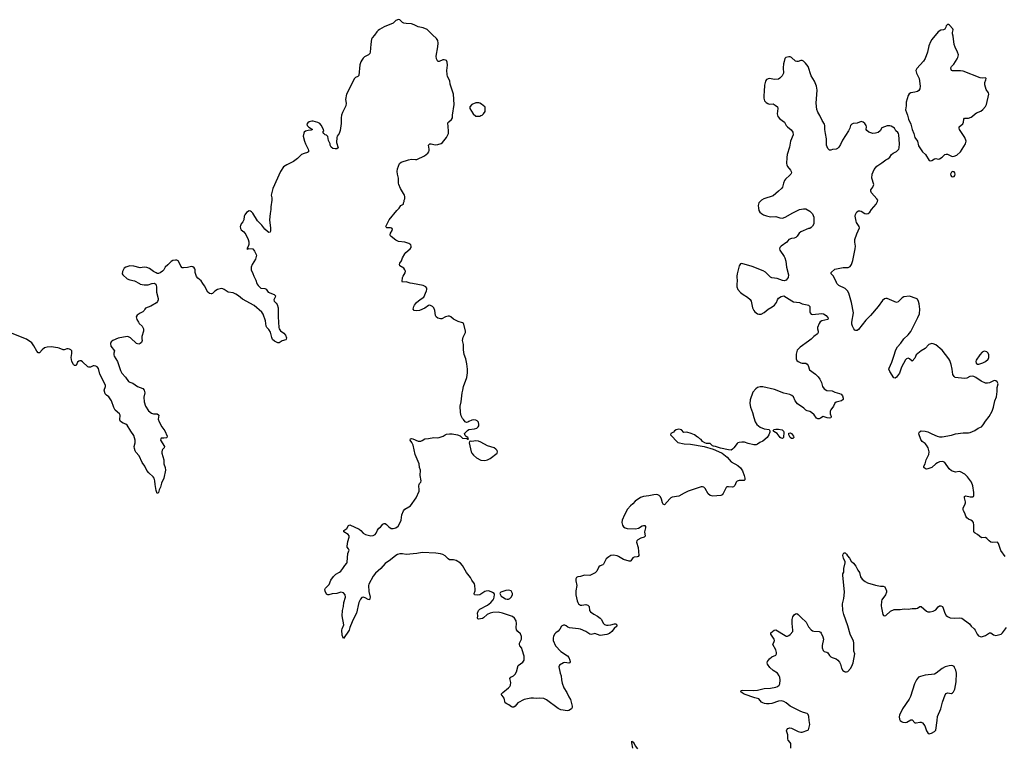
# Model space of a CAD drawing. Header units: inches. Extents: x 1474254 to 1647085, y 640389 to 772279.
# Tile 74 of 85: x 1590810 to 1605837, y 682921 to 694027. Entities that reach past the tile are written whole.
import ezdxf

# ---------------------------------------------------------------- set-up
doc = ezdxf.new("R2010")
doc.units = ezdxf.units.IN
doc.header["$MEASUREMENT"] = 0
for name, color, linetype in [('B5698', 7, 'Continuous'), ('B5699', 7, 'Continuous'), ('B6608', 7, 'Continuous'), ('B6609', 7, 'Continuous')]:
    doc.layers.add(name, color=color, linetype=linetype)

msp = doc.modelspace()

# ---------------------------------------------------------------- linework, layer by layer
at = {"layer": 'B5698', "color": 6, "elevation": 700}
for points in [[(1592871, 690000), (1592888, 689988), (1592900, 689950), (1592898, 689870), (1592925, 689770), (1592925, 689750), (1592915, 689725), (1592896, 689704), (1592810, 689652), (1592730, 689622), (1592718, 689610), (1592711, 689589), (1592691, 689570), (1592650, 689549), (1592603, 689517), (1592587, 689490), (1592599, 689450), (1592621, 689410), (1592635, 689390), (1592677, 689350), (1592697, 689310), (1592699, 689270), (1592674, 689190), (1592673, 689153), (1592677, 689130), (1592670, 689102), (1592650, 689082), (1592630, 689073), (1592590, 689082), (1592500, 689170), (1592470, 689186), (1592450, 689190), (1592310, 689166), (1592233, 689130), (1592208, 689110), (1592194, 689086), (1592201, 689041), (1592257, 688970), (1592245, 688935), (1592245, 688910), (1592252, 688890), (1592302, 688810), (1592350, 688671), (1592370, 688630), (1592423, 688570), (1592470, 688505), (1592490, 688492), (1592538, 688478), (1592610, 688428), (1592690, 688395), (1592710, 688371), (1592717, 688330), (1592706, 688266), (1592708, 688192), (1592728, 688130), (1592777, 688057), (1592822, 688022), (1592850, 688010), (1592910, 688010), (1592930, 687996), (1592933, 687990), (1592925, 687930), (1592938, 687890), (1592978, 687810), (1593026, 687750), (1593059, 687670), (1593056, 687650), (1593050, 687644), (1593010, 687637), (1592970, 687638), (1592962, 687630), (1592961, 687610), (1593019, 687510), (1593016, 687490), (1592990, 687466), (1592985, 687455), (1592978, 687430), (1592979, 687410), (1593010, 687310), (1593007, 687250), (1593030, 687190), (1593034, 687150), (1593012, 687030), (1592972, 686950), (1592959, 686890), (1592938, 686850), (1592930, 686808), (1592920, 686800), (1592910, 686795), (1592890, 686838), (1592875, 686930), (1592874, 686986), (1592863, 687030), (1592847, 687050), (1592781, 687110), (1592750, 687144), (1592718, 687210), (1592679, 687270), (1592631, 687370), (1592584, 687424), (1592570, 687447), (1592561, 687481), (1592559, 687510), (1592572, 687570), (1592573, 687610), (1592550, 687678), (1592505, 687745), (1592450, 687840), (1592430, 687855), (1592389, 687869), (1592350, 687893), (1592339, 687919), (1592341, 687990), (1592331, 688010), (1592268, 688068), (1592246, 688106), (1592210, 688210), (1592170, 688270), (1592134, 688294), (1592116, 688316), (1592101, 688370), (1592118, 688430), (1592117, 688450), (1592035, 688615), (1592010, 688704), (1591990, 688728), (1591970, 688740), (1591944, 688744), (1591930, 688743), (1591890, 688725), (1591863, 688723), (1591849, 688729), (1591770, 688806), (1591750, 688818), (1591730, 688821), (1591710, 688814), (1591690, 688797), (1591672, 688748), (1591648, 688750), (1591630, 688763), (1591606, 688810), (1591596, 688870), (1591603, 688930), (1591603, 688970), (1591589, 688990), (1591570, 689000), (1591550, 689005), (1591530, 689003), (1591505, 688995), (1591490, 688985), (1591474, 688986), (1591414, 689014), (1591390, 689020), (1591290, 689033), (1591230, 689030), (1591190, 689019), (1591154, 688990), (1591110, 688940), (1591090, 688941), (1591070, 688968), (1591027, 689050), (1590994, 689094), (1590915, 689150), (1590570, 689290)], [(1592636, 690000), (1592650, 689992), (1592710, 689981), (1592770, 689980), (1592826, 690000)], [(1594429, 690000), (1594432, 689992), (1594447, 689967), (1594490, 689930), (1594550, 689922), (1594570, 689913), (1594604, 689870), (1594695, 689830), (1594715, 689810), (1594710, 689790), (1594688, 689750), (1594693, 689730), (1594722, 689702), (1594739, 689679), (1594757, 689630), (1594754, 689490), (1594765, 689330), (1594770, 689310), (1594790, 689279), (1594840, 689240), (1594866, 689210), (1594880, 689170), (1594878, 689150), (1594870, 689142), (1594816, 689124), (1594770, 689096), (1594750, 689093), (1594701, 689121), (1594670, 689145), (1594656, 689176), (1594635, 689255), (1594610, 689296), (1594581, 689330), (1594573, 689350), (1594563, 689430), (1594524, 689530), (1594504, 689564), (1594390, 689665), (1594210, 689761), (1594150, 689812), (1594110, 689839), (1594070, 689856), (1593990, 689867), (1593932, 689910), (1593910, 689920), (1593890, 689922), (1593850, 689916), (1593830, 689908), (1593790, 689884), (1593751, 689849), (1593738, 689842), (1593730, 689840), (1593706, 689846), (1593682, 689870), (1593630, 689964), (1593606, 690000)], [(1600000, 685803), (1599950, 685835), (1599930, 685844), (1599870, 685851), (1599830, 685847), (1599801, 685830), (1599762, 685798), (1599722, 685718), (1599710, 685707), (1599670, 685690), (1599650, 685673), (1599617, 685610), (1599595, 685585), (1599544, 685556), (1599510, 685543), (1599430, 685546), (1599370, 685527), (1599330, 685524), (1599308, 685512), (1599297, 685490), (1599297, 685463), (1599312, 685392), (1599300, 685310), (1599299, 685250), (1599316, 685156), (1599326, 685130), (1599340, 685110), (1599370, 685090), (1599390, 685089), (1599450, 685099), (1599479, 685090), (1599499, 685070), (1599505, 685010), (1599520, 684990), (1599572, 684952), (1599630, 684923), (1599670, 684894), (1599691, 684870), (1599716, 684816), (1599736, 684796), (1599766, 684786), (1599790, 684785), (1599830, 684790), (1599890, 684806), (1599910, 684803), (1599925, 684790), (1599924, 684770), (1599885, 684735), (1599848, 684690), (1599810, 684658), (1599770, 684644), (1599670, 684629), (1599590, 684656), (1599570, 684655), (1599530, 684643), (1599510, 684649), (1599451, 684690), (1599370, 684723), (1599338, 684730), (1599203, 684743), (1599174, 684754), (1599150, 684776), (1599130, 684787), (1599110, 684787), (1599081, 684770), (1599055, 684725), (1599029, 684691), (1598990, 684667), (1598972, 684648), (1598955, 684610), (1598950, 684590), (1598953, 684550), (1598987, 684470), (1599070, 684385), (1599170, 684316), (1599192, 684292), (1599208, 684250), (1599210, 684226), (1599202, 684210), (1599190, 684207), (1599130, 684217), (1599110, 684212), (1599050, 684177), (1599039, 684150), (1599060, 684050), (1599074, 684010), (1599078, 683950), (1599090, 683899), (1599114, 683830), (1599158, 683758), (1599190, 683690), (1599215, 683650), (1599244, 683550), (1599243, 683530), (1599232, 683508), (1599190, 683483), (1599170, 683477), (1599070, 683495), (1599030, 683513), (1598850, 683645), (1598810, 683667), (1598750, 683670), (1598690, 683664), (1598650, 683672), (1598610, 683672), (1598510, 683648), (1598410, 683602), (1598372, 683550), (1598350, 683533), (1598330, 683531), (1598317, 683537), (1598276, 683570), (1598242, 683582), (1598221, 683601), (1598203, 683670), (1598158, 683730), (1598181, 683759), (1598272, 683828), (1598292, 683848), (1598301, 683870), (1598304, 683910), (1598290, 683970), (1598307, 683990), (1598347, 684013), (1598370, 684035), (1598390, 684073), (1598420, 684170), (1598490, 684222), (1598507, 684250), (1598511, 684269), (1598507, 684310), (1598481, 684410), (1598472, 684432), (1598444, 684470), (1598438, 684490), (1598440, 684510), (1598468, 684570), (1598469, 684610), (1598451, 684651), (1598410, 684690), (1598394, 684714), (1598388, 684748), (1598393, 684810), (1598389, 684850), (1598363, 684890), (1598330, 684915), (1598179, 684970), (1598110, 684982), (1598030, 684977), (1597990, 684969), (1597945, 684950), (1597890, 684896), (1597872, 684888), (1597810, 684877), (1597802, 684882), (1597797, 684890), (1597803, 684930), (1597799, 684970), (1597811, 685009), (1597831, 685029), (1597950, 685090), (1597999, 685130), (1598036, 685170), (1598047, 685190), (1598053, 685210), (1598055, 685255), (1598049, 685269), (1598025, 685285), (1597968, 685308), (1597930, 685304), (1597910, 685297), (1597830, 685246), (1597790, 685241), (1597750, 685250), (1597745, 685270), (1597759, 685310), (1597760, 685330), (1597756, 685390), (1597750, 685414), (1597711, 685470), (1597690, 685514), (1597627, 685590), (1597570, 685695), (1597535, 685730), (1597472, 685772), (1597430, 685783), (1597370, 685784), (1597350, 685795), (1597302, 685842), (1597270, 685864), (1597234, 685874), (1597163, 685883), (1596950, 685895), (1596870, 685877), (1596710, 685864), (1596650, 685873), (1596610, 685872), (1596577, 685863), (1596550, 685850), (1596470, 685780), (1596390, 685724), (1596323, 685650), (1596242, 685578), (1596206, 685534), (1596138, 685410), (1596134, 685390), (1596140, 685300), (1596160, 685210), (1596150, 685170), (1596130, 685175), (1596084, 685204), (1596050, 685213), (1596030, 685208), (1596010, 685184), (1595985, 685130), (1595950, 684969), (1595907, 684893), (1595883, 684837), (1595848, 684750), (1595838, 684710), (1595750, 684579), (1595732, 684632), (1595728, 684710), (1595730, 684730), (1595755, 684790), (1595730, 684930), (1595738, 685010), (1595751, 685070), (1595755, 685130), (1595781, 685210), (1595777, 685250), (1595750, 685278), (1595730, 685286), (1595710, 685287), (1595650, 685270), (1595577, 685263), (1595530, 685248), (1595510, 685247), (1595490, 685259), (1595470, 685306), (1595469, 685330), (1595479, 685350), (1595535, 685405), (1595560, 685470), (1595601, 685530), (1595637, 685563), (1595690, 685592), (1595710, 685608), (1595744, 685650), (1595770, 685696), (1595803, 685730), (1595810, 685746), (1595820, 685880), (1595838, 685930), (1595829, 685950), (1595810, 685975), (1595806, 685990), (1595819, 686061), (1595840, 686130), (1595837, 686150), (1595821, 686170), (1595757, 686210), (1595757, 686230), (1595800, 686260), (1595830, 686307), (1595850, 686315), (1595990, 686248), (1596017, 686230), (1596054, 686190), (1596088, 686168), (1596170, 686151), (1596206, 686154), (1596233, 686167), (1596251, 686190), (1596270, 686236), (1596290, 686266), (1596317, 686283), (1596354, 686326), (1596370, 686336), (1596390, 686335), (1596410, 686324), (1596446, 686286), (1596481, 686261), (1596510, 686259), (1596548, 686272), (1596584, 686296), (1596617, 686350), (1596630, 686390), (1596640, 686470), (1596667, 686530), (1596690, 686556), (1596750, 686590), (1596772, 686608), (1596861, 686730), (1596904, 686830), (1596908, 686850), (1596901, 686910), (1596904, 686930), (1596911, 686949), (1596932, 686970), (1596939, 686990), (1596922, 687070), (1596920, 687090), (1596928, 687130), (1596926, 687150), (1596912, 687192), (1596908, 687250), (1596843, 687390), (1596814, 687530), (1596794, 687574), (1596770, 687610), (1596775, 687630), (1596790, 687634), (1596810, 687630), (1596890, 687596), (1596930, 687596), (1596950, 687603), (1596992, 687628), (1597050, 687633), (1597130, 687650), (1597190, 687645), (1597210, 687647), (1597272, 687668), (1597301, 687690), (1597322, 687698), (1597370, 687705), (1597410, 687705), (1597492, 687692), (1597533, 687673), (1597570, 687640), (1597633, 687633), (1597650, 687622), (1597656, 687624), (1597658, 687630), (1597648, 687650), (1597624, 687664), (1597610, 687682), (1597597, 687710), (1597602, 687718), (1597642, 687758), (1597662, 687770), (1597750, 687784), (1597786, 687794), (1597806, 687810), (1597815, 687830), (1597818, 687850), (1597810, 687882), (1597790, 687905), (1597770, 687915), (1597730, 687919), (1597710, 687915), (1597666, 687894), (1597650, 687881), (1597630, 687879), (1597609, 687890), (1597585, 687925), (1597570, 687938), (1597550, 687978), (1597537, 688030), (1597532, 688130), (1597547, 688193), (1597561, 688330), (1597573, 688370), (1597583, 688430), (1597634, 688566), (1597643, 688637), (1597644, 688690), (1597634, 688774), (1597618, 688850), (1597595, 688915), (1597585, 688990), (1597584, 689070), (1597569, 689130), (1597579, 689181), (1597597, 689223), (1597615, 689250), (1597616, 689270), (1597590, 689379), (1597584, 689390), (1597570, 689400), (1597501, 689421), (1597430, 689456), (1597391, 689491), (1597370, 689499), (1597350, 689500), (1597310, 689491), (1597250, 689463), (1597230, 689462), (1597190, 689473), (1597168, 689490), (1597154, 689510), (1597146, 689590), (1597130, 689630), (1597109, 689649), (1597070, 689667), (1597050, 689664), (1596995, 689625), (1596910, 689590), (1596862, 689582), (1596829, 689590), (1596816, 689610), (1596825, 689650), (1596835, 689670), (1596868, 689710), (1596922, 689758), (1596978, 689790), (1597020, 689890), (1597025, 689910), (1597023, 689930), (1597010, 689950), (1596968, 689968), (1596803, 690000)]]:
    msp.add_lwpolyline(points, dxfattribs=at)
for points in [[(1597770, 687601), (1597710, 687589), (1597684, 687596), (1597674, 687590), (1597671, 687569), (1597702, 687430), (1597712, 687410), (1597738, 687378), (1597781, 687341), (1597850, 687306), (1597910, 687299), (1597950, 687309), (1597991, 687329), (1598095, 687410), (1598104, 687430), (1598095, 687450), (1598079, 687470), (1598053, 687493), (1597950, 687523), (1597850, 687578), (1597810, 687594)], [(1598270, 685318), (1598228, 685312), (1598154, 685290), (1598141, 685279), (1598138, 685270), (1598156, 685230), (1598181, 685210), (1598225, 685185), (1598250, 685182), (1598270, 685184), (1598290, 685194), (1598310, 685210), (1598330, 685247), (1598330, 685270), (1598310, 685307)]]:
    msp.add_lwpolyline(points, close=True, dxfattribs=at)
at = {"layer": 'B5699', "color": 6, "elevation": 700}
for points in [[(1596803, 690000), (1596770, 690006), (1596710, 690024), (1596650, 690022), (1596646, 690030), (1596652, 690090), (1596660, 690110), (1596695, 690165), (1596696, 690190), (1596690, 690210), (1596672, 690232), (1596613, 690270), (1596604, 690290), (1596609, 690310), (1596635, 690345), (1596654, 690390), (1596690, 690455), (1596705, 690475), (1596769, 690530), (1596785, 690550), (1596786, 690570), (1596777, 690590), (1596751, 690611), (1596690, 690632), (1596590, 690641), (1596550, 690662), (1596479, 690719), (1596470, 690730), (1596464, 690744), (1596470, 690770), (1596494, 690810), (1596498, 690830), (1596490, 690844), (1596470, 690850), (1596412, 690852), (1596401, 690861), (1596398, 690870), (1596450, 690970), (1596566, 691114), (1596602, 691150), (1596628, 691190), (1596666, 691210), (1596668, 691230), (1596678, 691250), (1596678, 691270), (1596688, 691292), (1596689, 691330), (1596684, 691350), (1596622, 691450), (1596594, 691510), (1596589, 691530), (1596589, 691610), (1596576, 691670), (1596572, 691710), (1596578, 691750), (1596607, 691830), (1596630, 691852), (1596744, 691890), (1596790, 691896), (1596850, 691892), (1596870, 691895), (1596990, 691950), (1597039, 691990), (1597052, 692010), (1597061, 692030), (1597061, 692050), (1597049, 692110), (1597068, 692130), (1597090, 692131), (1597150, 692119), (1597190, 692121), (1597243, 692137), (1597263, 692150), (1597324, 692230), (1597352, 692290), (1597355, 692330), (1597345, 692450), (1597359, 692470), (1597398, 692502), (1597414, 692530), (1597413, 692570), (1597443, 692730), (1597430, 692890), (1597382, 693042), (1597372, 693092), (1597341, 693161), (1597332, 693192), (1597327, 693250), (1597338, 693330), (1597336, 693376), (1597331, 693391), (1597322, 693402), (1597310, 693410), (1597290, 693414), (1597270, 693412), (1597210, 693387), (1597190, 693390), (1597171, 693431), (1597165, 693470), (1597191, 693611), (1597195, 693670), (1597190, 693710), (1597170, 693742), (1597110, 693793), (1597030, 693875), (1596970, 693902), (1596890, 693920), (1596828, 693948), (1596790, 693961), (1596710, 693966), (1596674, 693974), (1596650, 693986), (1596610, 694023), (1596590, 694027), (1596550, 694015), (1596508, 693972), (1596370, 693920), (1596301, 693879), (1596279, 693861), (1596260, 693840), (1596227, 693790), (1596190, 693750), (1596180, 693730), (1596169, 693651), (1596160, 693530), (1596155, 693510), (1596134, 693490), (1596070, 693461), (1596050, 693441), (1596030, 693410), (1596017, 693383), (1596003, 693337), (1595986, 693174), (1595970, 693157), (1595934, 693146), (1595920, 693130), (1595797, 692890), (1595781, 692810), (1595792, 692750), (1595787, 692710), (1595737, 692610), (1595723, 692570), (1595717, 692530), (1595716, 692444), (1595703, 692337), (1595688, 692292), (1595654, 692250), (1595650, 692230), (1595647, 692150), (1595670, 692069), (1595650, 692054), (1595627, 692053), (1595590, 692060), (1595562, 692082), (1595548, 692110), (1595546, 692130), (1595524, 692184), (1595510, 692244), (1595490, 692263), (1595470, 692269), (1595449, 692290), (1595438, 692310), (1595449, 692330), (1595445, 692350), (1595410, 692416), (1595390, 692441), (1595358, 692458), (1595290, 692478), (1595270, 692480), (1595230, 692469), (1595207, 692450), (1595194, 692430), (1595198, 692410), (1595224, 692384), (1595276, 692350), (1595258, 692342), (1595210, 692336), (1595170, 692325), (1595153, 692310), (1595145, 692295), (1595136, 692250), (1595154, 692174), (1595171, 692130), (1595211, 692050), (1595218, 692030), (1595218, 692010), (1595203, 691997), (1595150, 691986), (1595111, 691970), (1595050, 691910), (1594990, 691863), (1594930, 691830), (1594887, 691813), (1594838, 691782), (1594789, 691711), (1594672, 691450), (1594650, 691350), (1594659, 691310), (1594660, 691270), (1594642, 691170), (1594644, 691130), (1594631, 691070), (1594621, 690970), (1594635, 690845), (1594635, 690805), (1594630, 690782), (1594610, 690780), (1594590, 690792), (1594549, 690829), (1594503, 690890), (1594437, 690957), (1594370, 691074), (1594350, 691095), (1594330, 691106), (1594310, 691107), (1594270, 691083), (1594244, 691050), (1594236, 691030), (1594230, 690970), (1594217, 690943), (1594191, 690909), (1594178, 690882), (1594175, 690870), (1594178, 690838), (1594190, 690821), (1594230, 690791), (1594263, 690750), (1594298, 690670), (1594305, 690635), (1594307, 690593), (1594297, 690563), (1594274, 690530), (1594285, 690525), (1594308, 690532), (1594370, 690527), (1594394, 690494), (1594423, 690430), (1594408, 690370), (1594358, 690290), (1594340, 690250), (1594342, 690210), (1594370, 690151), (1594383, 690110), (1594414, 690050), (1594429, 690000)], [(1593606, 690000), (1593579, 690039), (1593530, 690080), (1593507, 690107), (1593487, 690170), (1593487, 690207), (1593482, 690222), (1593470, 690238), (1593450, 690253), (1593430, 690258), (1593370, 690243), (1593310, 690237), (1593290, 690239), (1593270, 690265), (1593251, 690310), (1593230, 690345), (1593210, 690357), (1593190, 690358), (1593148, 690352), (1593123, 690337), (1593070, 690283), (1593030, 690250), (1593010, 690209), (1592990, 690189), (1592956, 690164), (1592930, 690153), (1592910, 690153), (1592890, 690161), (1592850, 690185), (1592790, 690230), (1592750, 690242), (1592710, 690247), (1592650, 690241), (1592550, 690267), (1592492, 690272), (1592431, 690250), (1592406, 690234), (1592398, 690222), (1592378, 690182), (1592375, 690150), (1592383, 690130), (1592452, 690072), (1592490, 690056), (1592562, 690042), (1592636, 690000)], [(1592826, 690000), (1592830, 690001), (1592864, 690004), (1592871, 690000)]]:
    msp.add_lwpolyline(points, dxfattribs=at)
msp.add_lwpolyline([(1597770, 692759), (1597711, 692730), (1597682, 692698), (1597678, 692670), (1597730, 692592), (1597773, 692553), (1597830, 692552), (1597850, 692562), (1597866, 692570), (1597888, 692592), (1597913, 692627), (1597915, 692690), (1597910, 692698), (1597859, 692739), (1597833, 692753), (1597817, 692757)], close=True, dxfattribs=at)
at = {"layer": 'B6608', "color": 6, "elevation": 700}
for points in [[(1601757, 690000), (1601755, 689950), (1601772, 689910), (1601810, 689864), (1601850, 689830), (1601920, 689790), (1601957, 689757), (1601972, 689730), (1601996, 689630), (1602014, 689590), (1602030, 689566), (1602070, 689536), (1602090, 689530), (1602126, 689534), (1602170, 689557), (1602231, 689609), (1602295, 689645), (1602330, 689670), (1602362, 689710), (1602375, 689750), (1602390, 689775), (1602430, 689801), (1602470, 689811), (1602594, 689734), (1602621, 689721), (1602710, 689708), (1602752, 689690), (1602830, 689676), (1602850, 689667), (1602867, 689650), (1602871, 689610), (1602867, 689570), (1602873, 689550), (1602890, 689530), (1602910, 689525), (1603050, 689542), (1603076, 689536), (1603119, 689510), (1603147, 689470), (1603145, 689450), (1603052, 689428), (1603027, 689413), (1603009, 689391), (1602986, 689330), (1602985, 689310), (1602996, 689270), (1602996, 689250), (1602985, 689230), (1602928, 689192), (1602888, 689150), (1602850, 689120), (1602722, 689030), (1602678, 688982), (1602659, 688921), (1602662, 688850), (1602670, 688827), (1602690, 688810), (1602730, 688790), (1602750, 688785), (1602810, 688785), (1602830, 688770), (1602842, 688750), (1602864, 688684), (1602957, 688617), (1602996, 688576), (1603022, 688542), (1603047, 688490), (1603063, 688430), (1603090, 688394), (1603130, 688369), (1603210, 688360), (1603250, 688341), (1603322, 688322), (1603348, 688310), (1603365, 688285), (1603380, 688250), (1603380, 688230), (1603351, 688209), (1603269, 688191), (1603249, 688171), (1603228, 688130), (1603187, 688073), (1603178, 688050), (1603178, 688010), (1603193, 687970), (1603187, 687950), (1603170, 687947), (1603134, 687950), (1603070, 687970), (1603030, 687942), (1603010, 687935), (1602990, 687934), (1602970, 687944), (1602933, 687993), (1602892, 688032), (1602867, 688047), (1602830, 688055), (1602810, 688065), (1602777, 688097), (1602683, 688163), (1602644, 688210), (1602621, 688270), (1602593, 688293), (1602565, 688305), (1602470, 688327), (1602330, 688382), (1602150, 688425), (1602110, 688425), (1602069, 688411), (1602046, 688394), (1602000, 688340), (1601958, 688222), (1601953, 688170), (1601961, 688110), (1601993, 688030), (1602014, 687954), (1602037, 687890), (1602059, 687850), (1602110, 687805), (1602170, 687782), (1602246, 687770), (1602261, 687750), (1602259, 687730), (1602244, 687690), (1602220, 687650), (1602150, 687592), (1602107, 687573), (1602070, 687550), (1602050, 687539), (1602016, 687536), (1601930, 687556), (1601870, 687576), (1601830, 687579), (1601790, 687575), (1601770, 687567), (1601761, 687559), (1601710, 687490), (1601690, 687469), (1601670, 687458), (1601630, 687459), (1601506, 687486), (1601431, 687511), (1601398, 687518), (1601384, 687524), (1601350, 687557), (1601340, 687560), (1601290, 687559), (1601267, 687567), (1601229, 687590), (1601210, 687618), (1601190, 687628), (1601170, 687648), (1601154, 687654), (1601109, 687690), (1601058, 687710), (1600990, 687729), (1600946, 687726), (1600910, 687764), (1600892, 687772), (1600865, 687775), (1600830, 687765), (1600805, 687750), (1600787, 687733), (1600746, 687710), (1600743, 687690), (1600855, 687575), (1600950, 687551), (1601050, 687550), (1601254, 687514), (1601392, 687472), (1601477, 687437), (1601530, 687408), (1601605, 687350), (1601670, 687278), (1601770, 687223), (1601809, 687189), (1601839, 687139), (1601868, 687070), (1601877, 687030), (1601875, 687005), (1601865, 686995), (1601788, 686992), (1601758, 686982), (1601747, 686970), (1601724, 686916), (1601705, 686895), (1601690, 686890), (1601630, 686899), (1601604, 686896), (1601590, 686885), (1601547, 686793), (1601530, 686775), (1601510, 686766), (1601390, 686752), (1601350, 686762), (1601318, 686790), (1601271, 686871), (1601251, 686891), (1601230, 686898), (1601210, 686896), (1601010, 686829), (1600950, 686801), (1600870, 686753), (1600770, 686738), (1600750, 686730), (1600730, 686714), (1600650, 686624), (1600630, 686632), (1600619, 686650), (1600604, 686710), (1600590, 686744), (1600570, 686764), (1600550, 686774), (1600530, 686778), (1600490, 686776), (1600410, 686758), (1600330, 686750), (1600287, 686733), (1600203, 686677), (1600165, 686635), (1600132, 686608), (1600086, 686554), (1600039, 686470), (1600006, 686390), (1600002, 686350), (1600010, 686310), (1600025, 686285), (1600049, 686269), (1600083, 686263), (1600210, 686254), (1600256, 686264), (1600310, 686299), (1600330, 686306), (1600350, 686304), (1600362, 686290), (1600361, 686270), (1600347, 686210), (1600355, 686145), (1600342, 686130), (1600290, 686114), (1600245, 686090), (1600227, 686070), (1600221, 686050), (1600250, 685970), (1600257, 685850), (1600250, 685835), (1600233, 685827), (1600190, 685822), (1600170, 685813), (1600135, 685765), (1600130, 685761), (1600110, 685760), (1600026, 685786), (1600000, 685803)], [(1605850, 685833), (1605784, 685924), (1605750, 686030), (1605734, 686050), (1605653, 686047), (1605630, 686052), (1605604, 686070), (1605569, 686110), (1605550, 686121), (1605490, 686119), (1605430, 686170), (1605390, 686188), (1605378, 686198), (1605371, 686211), (1605371, 686311), (1605365, 686350), (1605350, 686374), (1605327, 686387), (1605290, 686401), (1605263, 686423), (1605249, 686449), (1605234, 686494), (1605213, 686530), (1605210, 686550), (1605208, 686570), (1605213, 686587), (1605236, 686624), (1605244, 686650), (1605244, 686670), (1605228, 686730), (1605230, 686750), (1605250, 686759), (1605316, 686744), (1605357, 686743), (1605369, 686751), (1605374, 686766), (1605372, 686810), (1605358, 686910), (1605335, 686970), (1605275, 687050), (1605235, 687090), (1605170, 687126), (1605150, 687130), (1605090, 687120), (1605030, 687140), (1604996, 687170), (1604930, 687266), (1604910, 687280), (1604890, 687284), (1604850, 687276), (1604818, 687262), (1604793, 687247), (1604730, 687194), (1604671, 687170), (1604650, 687166), (1604633, 687170), (1604611, 687190), (1604611, 687210), (1604628, 687250), (1604642, 687310), (1604683, 687390), (1604688, 687430), (1604673, 687490), (1604652, 687530), (1604630, 687557), (1604585, 687590), (1604561, 687621), (1604535, 687705), (1604536, 687724), (1604543, 687737), (1604570, 687751), (1604630, 687744), (1604670, 687735), (1604730, 687703), (1604810, 687670), (1604850, 687662), (1604890, 687662), (1605030, 687687), (1605090, 687704), (1605210, 687723), (1605290, 687721), (1605315, 687725), (1605385, 687755), (1605437, 687790), (1605488, 687812), (1605516, 687844), (1605550, 687900), (1605606, 687970), (1605653, 688050), (1605674, 688110), (1605695, 688210), (1605716, 688270), (1605729, 688350), (1605727, 688413), (1605743, 688470), (1605730, 688499), (1605710, 688514), (1605690, 688519), (1605670, 688516), (1605610, 688484), (1605582, 688478), (1605550, 688481), (1605483, 688510), (1605404, 688564), (1605370, 688582), (1605350, 688585), (1605310, 688580), (1605263, 688557), (1605230, 688550), (1605086, 688566), (1605070, 688582), (1605052, 688612), (1605043, 688690), (1605026, 688766), (1605005, 688825), (1604990, 688850), (1604890, 688981), (1604790, 689064), (1604750, 689081), (1604730, 689082), (1604684, 689070), (1604631, 689009), (1604566, 688970), (1604490, 688911), (1604470, 688861), (1604430, 688814), (1604391, 688851), (1604370, 688860), (1604342, 688850), (1604330, 688836), (1604270, 688723), (1604236, 688630), (1604190, 688569), (1604170, 688555), (1604150, 688559), (1604090, 688657), (1604076, 688690), (1604078, 688710), (1604121, 688799), (1604153, 688890), (1604179, 688990), (1604207, 689033), (1604260, 689090), (1604304, 689156), (1604370, 689214), (1604410, 689265), (1604518, 689482), (1604541, 689539), (1604549, 689610), (1604540, 689690), (1604530, 689724), (1604510, 689761), (1604490, 689772), (1604390, 689807), (1604304, 689796), (1604277, 689783), (1604218, 689722), (1604190, 689709), (1604050, 689771), (1604030, 689773), (1604010, 689766), (1603978, 689742), (1603910, 689647), (1603794, 689510), (1603722, 689438), (1603610, 689297), (1603590, 689284), (1603570, 689283), (1603556, 689290), (1603538, 689310), (1603520, 689350), (1603510, 689378), (1603508, 689410), (1603533, 689550), (1603507, 689710), (1603465, 689850), (1603446, 689886), (1603410, 689922), (1603311, 689971), (1603290, 689989), (1603283, 690000)], [(1602579, 682910), (1602577, 682977), (1602570, 682994), (1602540, 683030), (1602533, 683050), (1602534, 683110), (1602515, 683170), (1602520, 683190), (1602534, 683210), (1602563, 683217), (1602590, 683215), (1602690, 683160), (1602730, 683152), (1602750, 683153), (1602837, 683183), (1602847, 683190), (1602856, 683210), (1602870, 683270), (1602857, 683330), (1602854, 683390), (1602841, 683421), (1602830, 683436), (1602770, 683451), (1602730, 683467), (1602570, 683551), (1602510, 683599), (1602470, 683622), (1602430, 683629), (1602390, 683624), (1602290, 683591), (1602250, 683585), (1602210, 683584), (1602177, 683590), (1602150, 683599), (1602133, 683610), (1602090, 683662), (1602030, 683674), (1601869, 683730), (1601837, 683750), (1601818, 683770), (1601822, 683790), (1601845, 683795), (1602010, 683786), (1602070, 683795), (1602170, 683820), (1602270, 683822), (1602350, 683841), (1602374, 683850), (1602402, 683870), (1602412, 683890), (1602416, 683944), (1602411, 683989), (1602403, 684010), (1602375, 684050), (1602310, 684093), (1602259, 684139), (1602223, 684190), (1602219, 684210), (1602225, 684230), (1602251, 684269), (1602290, 684301), (1602350, 684329), (1602361, 684350), (1602362, 684370), (1602349, 684410), (1602305, 684490), (1602326, 684534), (1602329, 684550), (1602324, 684570), (1602283, 684630), (1602274, 684650), (1602273, 684670), (1602323, 684710), (1602350, 684713), (1602490, 684626), (1602510, 684618), (1602530, 684616), (1602550, 684627), (1602570, 684644), (1602609, 684690), (1602612, 684710), (1602597, 684810), (1602598, 684870), (1602610, 684911), (1602630, 684942), (1602650, 684960), (1602670, 684961), (1602690, 684947), (1602745, 684890), (1602803, 684843), (1602814, 684830), (1602850, 684762), (1602890, 684716), (1602910, 684701), (1602930, 684694), (1603010, 684687), (1603030, 684677), (1603044, 684664), (1603069, 684609), (1603077, 684570), (1603055, 684475), (1603058, 684438), (1603070, 684399), (1603090, 684382), (1603130, 684373), (1603143, 684363), (1603170, 684322), (1603190, 684302), (1603210, 684290), (1603270, 684270), (1603296, 684250), (1603321, 684221), (1603339, 684190), (1603353, 684130), (1603373, 684093), (1603396, 684076), (1603410, 684071), (1603430, 684071), (1603450, 684079), (1603490, 684122), (1603510, 684159), (1603530, 684210), (1603555, 684350), (1603541, 684390), (1603539, 684510), (1603533, 684547), (1603503, 684603), (1603486, 684646), (1603450, 684776), (1603387, 684947), (1603373, 685010), (1603368, 685112), (1603389, 685190), (1603400, 685290), (1603371, 685549), (1603375, 685570), (1603387, 685593), (1603388, 685650), (1603406, 685734), (1603407, 685750), (1603383, 685810), (1603375, 685850), (1603376, 685870), (1603390, 685890), (1603410, 685887), (1603427, 685870), (1603444, 685844), (1603476, 685810), (1603500, 685760), (1603533, 685733), (1603570, 685687), (1603604, 685624), (1603628, 685590), (1603642, 685522), (1603667, 685487), (1603712, 685452), (1603750, 685430), (1603870, 685397), (1603950, 685382), (1603990, 685379), (1604013, 685370), (1604039, 685310), (1604040, 685290), (1604024, 685250), (1603970, 685170), (1603964, 685150), (1603959, 685079), (1603961, 685050), (1603985, 684950), (1603994, 684934), (1604006, 684926), (1604030, 684931), (1604101, 684999), (1604158, 685022), (1604250, 685026), (1604310, 685034), (1604370, 685027), (1604430, 685037), (1604490, 685038), (1604513, 685047), (1604550, 685071), (1604570, 685071), (1604650, 684999), (1604670, 684991), (1604707, 684987), (1604750, 684999), (1604790, 685019), (1604830, 685065), (1604850, 685079), (1604870, 685081), (1604892, 685072), (1604906, 685046), (1604930, 684967), (1604950, 684935), (1604970, 684915), (1605010, 684897), (1605070, 684893), (1605150, 684899), (1605190, 684891), (1605304, 684804), (1605331, 684770), (1605377, 684730), (1605393, 684710), (1605422, 684650), (1605444, 684624), (1605470, 684610), (1605490, 684609), (1605551, 684629), (1605610, 684668), (1605630, 684670), (1605670, 684638), (1605710, 684628), (1605750, 684635), (1605790, 684650), (1605810, 684668), (1605870, 684751)], [(1600170, 682910), (1600150, 682990), (1600150, 683014), (1600163, 683003), (1600170, 683004), (1600190, 682979), (1600205, 682945), (1600238, 682898)]]:
    msp.add_lwpolyline(points, dxfattribs=at)
for points in [[(1605530, 688965), (1605500, 688950), (1605464, 688910), (1605407, 688830), (1605403, 688810), (1605410, 688782), (1605428, 688768), (1605450, 688767), (1605511, 688789), (1605550, 688808), (1605590, 688843), (1605602, 688870), (1605602, 688910), (1605590, 688936), (1605570, 688956), (1605550, 688964)], [(1602450, 687636), (1602430, 687641), (1602416, 687650), (1602372, 687712), (1602319, 687739), (1602309, 687749), (1602319, 687770), (1602350, 687778), (1602390, 687779), (1602446, 687766), (1602465, 687745), (1602472, 687730), (1602467, 687650)], [(1602590, 687635), (1602568, 687650), (1602548, 687690), (1602550, 687714), (1602570, 687722), (1602591, 687711), (1602619, 687670), (1602625, 687650), (1602610, 687635)], [(1605030, 684167), (1604997, 684163), (1604933, 684147), (1604890, 684122), (1604796, 684050), (1604770, 684039), (1604630, 684022), (1604556, 684004), (1604530, 683990), (1604498, 683950), (1604464, 683890), (1604403, 683697), (1604385, 683655), (1604285, 683510), (1604238, 683410), (1604233, 683387), (1604237, 683350), (1604250, 683329), (1604270, 683313), (1604290, 683305), (1604330, 683301), (1604350, 683305), (1604410, 683338), (1604430, 683339), (1604473, 683293), (1604490, 683292), (1604550, 683306), (1604570, 683304), (1604590, 683294), (1604624, 683250), (1604651, 683170), (1604670, 683141), (1604690, 683128), (1604725, 683135), (1604770, 683161), (1604790, 683182), (1604813, 683330), (1604816, 683390), (1604870, 683510), (1604892, 683610), (1604936, 683724), (1604950, 683742), (1604970, 683750), (1605030, 683742), (1605044, 683750), (1605062, 683770), (1605082, 683810), (1605102, 683918), (1605109, 684050), (1605097, 684097), (1605079, 684139), (1605070, 684153), (1605050, 684164)]]:
    msp.add_lwpolyline(points, close=True, dxfattribs=at)
at = {"layer": 'B6609', "color": 6, "elevation": 700}
for points in [[(1604970, 693955), (1604950, 693935), (1604945, 693910), (1604930, 693883), (1604910, 693874), (1604870, 693867), (1604830, 693843), (1604730, 693723), (1604709, 693690), (1604687, 693630), (1604665, 693530), (1604630, 693435), (1604604, 693396), (1604500, 693280), (1604488, 693252), (1604498, 693210), (1604540, 693130), (1604554, 693010), (1604546, 692970), (1604533, 692947), (1604510, 692932), (1604470, 692921), (1604410, 692912), (1604384, 692896), (1604368, 692870), (1604338, 692770), (1604337, 692710), (1604330, 692650), (1604359, 692570), (1604374, 692510), (1604410, 692431), (1604429, 692350), (1604454, 692290), (1604470, 692230), (1604510, 692170), (1604530, 692102), (1604590, 692010), (1604632, 691970), (1604690, 691879), (1604710, 691870), (1604730, 691875), (1604770, 691905), (1604790, 691907), (1604830, 691899), (1604850, 691904), (1604890, 691929), (1604930, 691969), (1604950, 691976), (1604970, 691974), (1605030, 691944), (1605050, 691940), (1605070, 691943), (1605110, 691961), (1605170, 692010), (1605245, 692130), (1605254, 692170), (1605233, 692230), (1605155, 692350), (1605146, 692370), (1605148, 692390), (1605204, 692436), (1605216, 692464), (1605221, 692510), (1605230, 692523), (1605290, 692526), (1605330, 692538), (1605350, 692552), (1605390, 692590), (1605415, 692605), (1605477, 692630), (1605510, 692656), (1605550, 692702), (1605567, 692733), (1605599, 692890), (1605595, 692910), (1605562, 692962), (1605540, 693030), (1605538, 693070), (1605556, 693110), (1605559, 693130), (1605550, 693139), (1605506, 693134), (1605470, 693138), (1605210, 693240), (1605170, 693247), (1605047, 693247), (1605032, 693252), (1605024, 693264), (1605019, 693290), (1605030, 693310), (1605066, 693350), (1605119, 693430), (1605130, 693450), (1605136, 693490), (1605125, 693530), (1605086, 693606), (1605071, 693650), (1605057, 693777), (1605047, 693810), (1605046, 693830), (1605055, 693870), (1605050, 693888), (1605003, 693943), (1604985, 693955)], [(1605050, 691712), (1605030, 691701), (1605015, 691670), (1605019, 691650), (1605030, 691633), (1605050, 691628), (1605070, 691634), (1605081, 691650), (1605085, 691670), (1605080, 691690), (1605070, 691704)]]:
    msp.add_lwpolyline(points, close=True, dxfattribs=at)
msp.add_lwpolyline([(1603283, 690000), (1603274, 690014), (1603232, 690110), (1603196, 690150), (1603197, 690170), (1603250, 690219), (1603376, 690244), (1603454, 690246), (1603482, 690258), (1603505, 690290), (1603524, 690350), (1603562, 690530), (1603566, 690570), (1603555, 690630), (1603558, 690670), (1603584, 690756), (1603626, 690850), (1603624, 690870), (1603583, 690930), (1603574, 690950), (1603561, 691030), (1603566, 691054), (1603588, 691092), (1603610, 691107), (1603630, 691108), (1603650, 691102), (1603710, 691069), (1603730, 691065), (1603757, 691070), (1603783, 691090), (1603810, 691130), (1603879, 691210), (1603903, 691250), (1603905, 691270), (1603893, 691290), (1603810, 691384), (1603799, 691410), (1603801, 691430), (1603829, 691470), (1603844, 691510), (1603816, 691610), (1603822, 691670), (1603850, 691742), (1603890, 691791), (1603970, 691841), (1604030, 691886), (1604059, 691901), (1604089, 691930), (1604114, 691970), (1604139, 691990), (1604190, 692016), (1604225, 692050), (1604232, 692070), (1604236, 692130), (1604227, 692270), (1604222, 692290), (1604210, 692306), (1604179, 692330), (1604162, 692370), (1604110, 692402), (1604090, 692409), (1604050, 692409), (1603970, 692378), (1603942, 692330), (1603913, 692307), (1603870, 692293), (1603830, 692289), (1603769, 692309), (1603737, 692337), (1603729, 692350), (1603733, 692390), (1603729, 692410), (1603710, 692444), (1603685, 692465), (1603650, 692475), (1603590, 692445), (1603530, 692440), (1603509, 692431), (1603490, 692410), (1603480, 692370), (1603460, 692330), (1603370, 692190), (1603339, 692121), (1603310, 692080), (1603290, 692061), (1603270, 692052), (1603217, 692043), (1603190, 692034), (1603170, 692034), (1603143, 692063), (1603122, 692110), (1603121, 692210), (1603110, 692290), (1603096, 692350), (1603098, 692410), (1603094, 692430), (1603057, 692490), (1603024, 692564), (1602990, 692613), (1602975, 692655), (1602967, 692750), (1602981, 692950), (1602970, 693010), (1602941, 693090), (1602890, 693170), (1602841, 693310), (1602805, 693365), (1602770, 693396), (1602750, 693404), (1602730, 693402), (1602690, 693388), (1602670, 693386), (1602650, 693391), (1602590, 693447), (1602570, 693460), (1602550, 693461), (1602502, 693450), (1602486, 693434), (1602479, 693390), (1602467, 693353), (1602462, 693290), (1602467, 693210), (1602445, 693170), (1602410, 693134), (1602390, 693121), (1602336, 693116), (1602250, 693129), (1602210, 693114), (1602193, 693090), (1602175, 693025), (1602174, 692930), (1602165, 692870), (1602165, 692830), (1602178, 692790), (1602201, 692761), (1602226, 692746), (1602250, 692739), (1602310, 692740), (1602342, 692722), (1602374, 692694), (1602382, 692670), (1602370, 692590), (1602383, 692550), (1602413, 692513), (1602480, 692460), (1602510, 692410), (1602529, 692390), (1602585, 692345), (1602610, 692310), (1602613, 692270), (1602572, 692170), (1602561, 692079), (1602524, 691970), (1602516, 691924), (1602514, 691830), (1602517, 691810), (1602526, 691786), (1602575, 691730), (1602584, 691710), (1602587, 691690), (1602579, 691670), (1602566, 691654), (1602499, 691590), (1602484, 691570), (1602466, 691530), (1602450, 691470), (1602436, 691450), (1602393, 691407), (1602310, 691339), (1602168, 691292), (1602130, 691270), (1602109, 691250), (1602092, 691230), (1602079, 691190), (1602083, 691150), (1602093, 691113), (1602107, 691090), (1602130, 691069), (1602162, 691050), (1602210, 691034), (1602270, 691020), (1602350, 691021), (1602410, 691003), (1602450, 690998), (1602490, 691012), (1602610, 691080), (1602710, 691127), (1602770, 691140), (1602810, 691138), (1602870, 691106), (1602910, 691063), (1602930, 691010), (1602932, 690928), (1602928, 690910), (1602910, 690874), (1602890, 690853), (1602870, 690841), (1602850, 690837), (1602731, 690790), (1602708, 690770), (1602677, 690723), (1602656, 690704), (1602630, 690692), (1602590, 690686), (1602550, 690673), (1602519, 690630), (1602431, 690570), (1602411, 690549), (1602407, 690530), (1602410, 690510), (1602476, 690410), (1602487, 690390), (1602502, 690342), (1602515, 690250), (1602544, 690130), (1602539, 690090), (1602510, 690053), (1602478, 690042), (1602450, 690044), (1602370, 690078), (1602290, 690087), (1602270, 690097), (1602193, 690173), (1602155, 690195), (1601990, 690261), (1601830, 690304), (1601810, 690300), (1601792, 690270), (1601760, 690150), (1601756, 690110), (1601759, 690030), (1601757, 690000)], dxfattribs=at)

doc.saveas('drawing.dxf')
